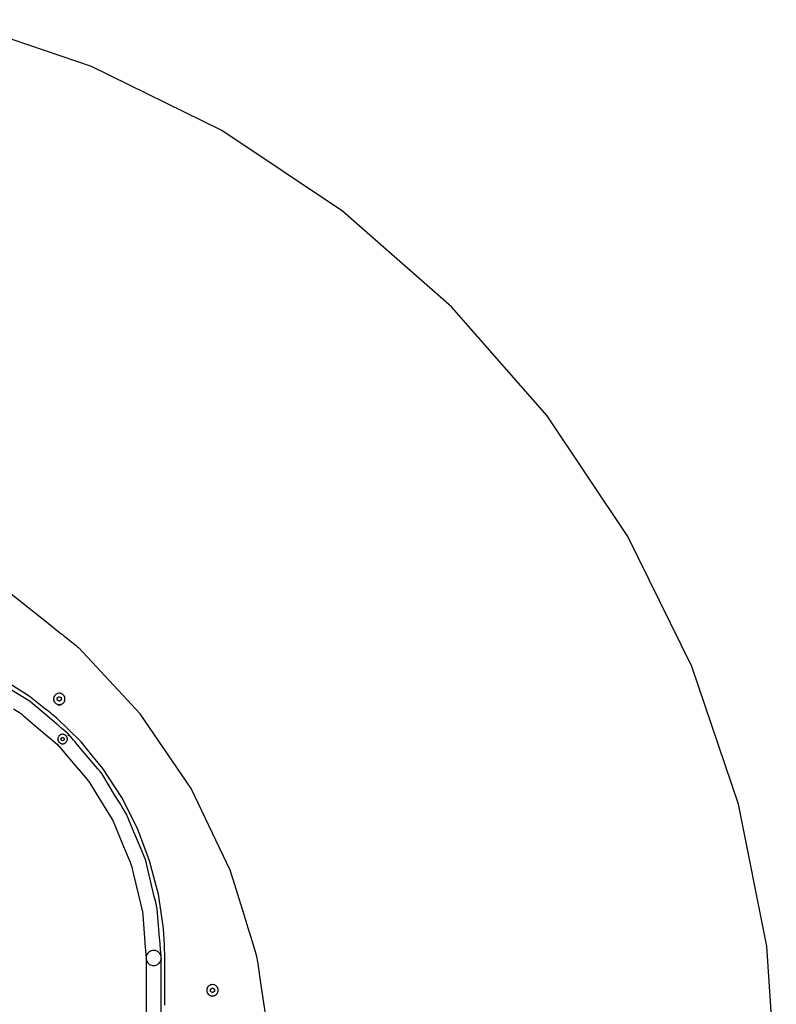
# Model space of a CAD drawing. Extents: x -1073 to 1127, y -1646 to 1793.
# Tile 39 of 39: x 377 to 1127, y 779 to 1756. Entities that reach past the tile are written whole.
import ezdxf

# ---------------------------------------------------------------- set-up
doc = ezdxf.new("R2010")
doc.units = 0
doc.layers.get('0').update_dxf_attribs({"linetype": 'CONTINUOUS'})

msp = doc.modelspace()

# ---------------------------------------------------------------- linework, layer by layer
for p, q in [((448.29, 1709.3), (312.04, 1755.55)), ((577.34, 1645.66), (448.29, 1709.3)), ((696.97, 1565.72), (577.34, 1645.66)), ((805.15, 1470.85), (696.97, 1565.72)), ((900.02, 1362.67), (805.15, 1470.85)), ((979.96, 1243.04), (900.02, 1362.67)), ((1043.6, 1113.99), (979.96, 1243.04)), ((365.33, 1188.78), (400.54, 1160.69)), ((400.54, 1160.69), (401.87, 1159.64)), ((401.87, 1159.64), (416.55, 1147.93)), ((416.55, 1147.93), (417.81, 1146.93)), ((417.81, 1146.93), (419.28, 1145.75)), ((419.28, 1145.75), (420.78, 1144.55)), ((420.78, 1144.55), (422.13, 1143.48)), ((422.13, 1143.48), (433.27, 1134.6)), ((433.27, 1134.6), (434.38, 1133.71)), ((434.38, 1133.71), (435.16, 1133.09)), ((435.16, 1133.09), (435.44, 1132.87)), ((444.36, 1123.26), (435.44, 1132.87)), ((496.43, 1067.13), (444.36, 1123.26)), ((1089.85, 977.74), (1043.6, 1113.99)), ((386.49, 1084.65), (357.52, 1102.88)), ((383.13, 1082.05), (360.74, 1095.77)), ((403.04, 1071.54), (386.49, 1084.65)), ((410.91, 1083.86), (410.66, 1083.13)), ((410.91, 1083.86), (410.75, 1083.2)), ((411.02, 1084.09), (410.91, 1083.86)), ((411.05, 1084.15), (411, 1084.13)), ((411.02, 1084.09), (411, 1084.13)), ((411.24, 1084.53), (411.05, 1084.15)), ((411.28, 1084.62), (411.24, 1084.53)), ((411.32, 1084.69), (411.28, 1084.62)), ((411.36, 1084.77), (411.32, 1084.69)), ((411.49, 1085.04), (411.36, 1084.77)), ((412.34, 1086.05), (411.49, 1085.04)), ((412.41, 1086.11), (412.34, 1086.05)), ((412.62, 1086.27), (412.41, 1086.11)), ((412.9, 1086.48), (412.62, 1086.27)), ((413.07, 1086.6), (412.9, 1086.48)), ((413.39, 1086.84), (413.07, 1086.6)), ((414.07, 1087.14), (413.39, 1086.84)), ((414.32, 1087.25), (414.07, 1087.14)), ((414.6, 1087.37), (414.32, 1087.25)), ((415.89, 1087.6), (414.6, 1087.37)), ((415.04, 1083.54), (415.97, 1084.24)), ((415.99, 1087.6), (415.89, 1087.6)), ((415.97, 1084.24), (416.25, 1084.12)), ((416.06, 1087.59), (415.99, 1087.6)), ((416.25, 1087.58), (416.06, 1087.59)), ((417.21, 1087.53), (416.25, 1087.58)), ((416.25, 1084.12), (416.54, 1083.99)), ((416.54, 1083.99), (417.03, 1083.78)), ((417.92, 1087.32), (417.21, 1087.53)), ((418, 1087.3), (417.92, 1087.32)), ((418.17, 1087.25), (418, 1087.3)), ((418.2, 1087.24), (418.17, 1087.25)), ((418.47, 1087.16), (418.2, 1087.24)), ((419.23, 1086.72), (418.47, 1087.16)), ((419.5, 1086.57), (419.23, 1086.72)), ((419.61, 1086.51), (419.5, 1086.57)), ((419.68, 1086.44), (419.61, 1086.51)), ((419.87, 1086.27), (419.68, 1086.44)), ((420.57, 1085.61), (419.87, 1086.27)), ((420.98, 1084.99), (420.57, 1085.61)), ((421.13, 1084.77), (420.98, 1084.99)), ((421.3, 1084.51), (421.13, 1084.77)), ((421.76, 1083.28), (421.3, 1084.51)), ((387.49, 1079.38), (383.13, 1082.05)), ((388.11, 1078.85), (387.49, 1079.38)), ((408.73, 1061.24), (388.11, 1078.85)), ((410.56, 1080.94), (410.59, 1080.81)), ((410.63, 1082.94), (410.59, 1082.7)), ((410.59, 1080.81), (410.61, 1080.73)), ((410.63, 1082.67), (410.61, 1082.58)), ((410.61, 1082.58), (410.62, 1081.26)), ((410.61, 1080.73), (410.75, 1080.14)), ((410.62, 1081.26), (410.69, 1080.97)), ((410.64, 1083.01), (410.63, 1082.94)), ((410.69, 1082.92), (410.63, 1082.67)), ((410.66, 1083.13), (410.64, 1083.01)), ((410.7, 1082.98), (410.69, 1082.92)), ((410.69, 1080.97), (410.72, 1080.83)), ((410.73, 1083.11), (410.7, 1082.98)), ((410.72, 1080.83), (410.75, 1080.7)), ((410.75, 1083.2), (410.73, 1083.11)), ((410.75, 1080.7), (410.85, 1080.28)), ((410.75, 1080.14), (410.76, 1080.06)), ((410.76, 1080.06), (410.78, 1079.99)), ((410.78, 1079.99), (411.13, 1079.18)), ((410.85, 1080.28), (410.87, 1080.22)), ((410.87, 1080.22), (410.88, 1080.15)), ((410.88, 1080.15), (410.9, 1080.08)), ((410.9, 1080.08), (410.93, 1079.97)), ((410.93, 1079.97), (411.25, 1079.34)), ((411.13, 1079.18), (411.2, 1079.01)), ((411.2, 1079.01), (411.3, 1078.87)), ((411.25, 1079.34), (411.31, 1079.22)), ((411.31, 1079.22), (411.36, 1079.12)), ((411.36, 1079.12), (411.42, 1079.02)), ((411.42, 1079.02), (411.48, 1078.9)), ((411.48, 1078.9), (411.52, 1078.81)), ((411.52, 1078.81), (412.37, 1077.8)), ((412.37, 1077.8), (412.62, 1077.62)), ((412.47, 1077.45), (412.54, 1077.38)), ((412.54, 1077.38), (412.6, 1077.34)), ((412.62, 1077.62), (412.68, 1077.57)), ((412.68, 1077.57), (412.75, 1077.52)), ((412.75, 1077.52), (412.83, 1077.46)), ((412.83, 1077.46), (413.43, 1077.02)), ((413.43, 1077.02), (414.32, 1076.65)), ((414.12, 1082.85), (414.23, 1082.94)), ((414.15, 1082.59), (414.12, 1082.85)), ((414.16, 1082.53), (414.15, 1082.59)), ((414.21, 1082.14), (414.16, 1082.53)), ((414.26, 1081.7), (414.21, 1082.14)), ((414.23, 1082.94), (414.27, 1082.91)), ((414.23, 1076.41), (414.38, 1076.34)), ((414.4, 1080.56), (414.26, 1081.7)), ((414.27, 1082.91), (414.79, 1083.35)), ((414.32, 1076.65), (414.39, 1076.61)), ((414.38, 1076.34), (414.62, 1076.28)), ((414.39, 1076.61), (414.45, 1076.59)), ((415.01, 1080.3), (414.4, 1080.56)), ((414.45, 1076.59), (414.55, 1076.54)), ((414.55, 1076.54), (414.64, 1076.51)), ((414.62, 1076.28), (415, 1076.19)), ((414.64, 1076.51), (414.77, 1076.48)), ((414.77, 1076.48), (414.85, 1076.47)), ((414.79, 1083.35), (414.87, 1083.36)), ((414.85, 1076.47), (415.32, 1076.39)), ((414.87, 1083.36), (414.89, 1083.38)), ((414.89, 1083.38), (415.04, 1083.54)), ((415, 1076.19), (415.41, 1076.09)), ((415.17, 1080.23), (415.01, 1080.3)), ((415.25, 1080.24), (415.17, 1080.23)), ((415.46, 1080.11), (415.25, 1080.24)), ((415.32, 1076.39), (415.4, 1076.38)), ((415.4, 1076.38), (415.73, 1076.32)), ((415.41, 1076.09), (416.25, 1076.04)), ((416.52, 1079.65), (415.46, 1080.11)), ((415.73, 1076.32), (415.94, 1076.28)), ((415.94, 1076.28), (416.25, 1076.3)), ((416.25, 1076.3), (416.44, 1076.31)), ((416.25, 1076.04), (416.4, 1076.03)), ((416.4, 1076.03), (416.47, 1076.03)), ((416.44, 1076.31), (416.5, 1076.29)), ((416.47, 1076.03), (416.62, 1076.05)), ((416.5, 1076.29), (416.78, 1076.34)), ((416.83, 1079.88), (416.52, 1079.65)), ((416.62, 1076.05), (417.52, 1076.17)), ((416.78, 1076.34), (417.24, 1076.36)), ((416.91, 1079.94), (416.83, 1079.88)), ((417.45, 1080.35), (416.91, 1079.94)), ((417.03, 1083.78), (418.09, 1083.33)), ((417.24, 1076.36), (417.47, 1076.43)), ((418.37, 1081.04), (417.45, 1080.35)), ((417.47, 1076.43), (417.69, 1076.5)), ((417.52, 1076.17), (418.26, 1076.41)), ((417.69, 1076.5), (418.17, 1076.65)), ((418.09, 1083.33), (418.13, 1083.02)), ((418.13, 1083.02), (418.14, 1082.96)), ((418.14, 1082.96), (418.15, 1082.87)), ((418.15, 1082.87), (418.23, 1082.19)), ((418.17, 1076.65), (418.42, 1076.72)), ((418.23, 1082.19), (418.37, 1081.04)), ((418.26, 1076.41), (418.41, 1076.46)), ((418.42, 1076.72), (418.51, 1076.75)), ((418.51, 1076.75), (419.65, 1077.41)), ((419.65, 1077.41), (419.87, 1077.62)), ((419.87, 1077.62), (420.07, 1077.81)), ((420.07, 1077.81), (420.6, 1078.32)), ((420.6, 1078.32), (421.13, 1079.12)), ((421.13, 1079.12), (421.27, 1079.34)), ((421.27, 1079.34), (421.28, 1079.36)), ((421.28, 1079.36), (421.32, 1079.42)), ((421.28, 1079.04), (421.37, 1079.21)), ((421.32, 1079.42), (421.38, 1079.58)), ((421.37, 1079.21), (421.49, 1079.42)), ((421.38, 1079.58), (421.47, 1079.82)), ((421.47, 1079.82), (421.58, 1080.13)), ((421.49, 1079.42), (421.62, 1079.8)), ((421.58, 1080.13), (421.66, 1080.37)), ((421.62, 1079.8), (421.67, 1079.94)), ((421.66, 1080.37), (421.73, 1080.55)), ((421.67, 1079.94), (421.83, 1080.42)), ((421.73, 1080.55), (421.77, 1080.66)), ((421.77, 1083.18), (421.76, 1083.28)), ((421.8, 1082.92), (421.77, 1083.18)), ((421.77, 1080.66), (421.8, 1080.95)), ((421.85, 1082.93), (421.8, 1083.17)), ((421.91, 1081.97), (421.8, 1082.92)), ((421.8, 1080.95), (421.83, 1081.23)), ((421.83, 1081.23), (421.91, 1081.97)), ((421.83, 1080.42), (421.91, 1080.95)), ((370.8, 1072.06), (377.64, 1067.87)), ((377.64, 1067.87), (378.67, 1067.24)), ((378.67, 1067.24), (380.14, 1065.99)), ((380.14, 1065.99), (394.09, 1054.07)), ((404.42, 1070.45), (403.04, 1071.54)), ((404.46, 1070.42), (404.42, 1070.45)), ((406.06, 1069.15), (404.46, 1070.42)), ((406.1, 1069.12), (406.06, 1069.15)), ((407.73, 1067.83), (406.1, 1069.12)), ((407.77, 1067.8), (407.73, 1067.83)), ((409.21, 1066.65), (407.77, 1067.8)), ((409.25, 1066.62), (409.21, 1066.65)), ((413.38, 1063.35), (409.25, 1066.62)), ((546.95, 993.04), (496.43, 1067.13)), ((414.24, 1056.52), (408.73, 1061.24)), ((437.81, 1039.3), (413.38, 1063.35)), ((414.51, 1056.3), (414.24, 1056.52)), ((415.02, 1055.87), (414.51, 1056.3)), ((415.79, 1055.2), (415.02, 1055.87)), ((416.8, 1054.34), (415.79, 1055.2)), ((394.09, 1054.07), (414.47, 1036.67)), ((415.82, 1045.12), (415.38, 1044.45)), ((415.89, 1045.19), (415.82, 1045.12)), ((415.96, 1045.27), (415.89, 1045.19)), ((416.37, 1045.71), (415.96, 1045.27)), ((417, 1046.19), (416.37, 1045.71)), ((417.87, 1053.43), (416.8, 1054.34)), ((417.06, 1046.22), (417, 1046.19)), ((417.11, 1046.25), (417.06, 1046.22)), ((417.15, 1046.27), (417.11, 1046.25)), ((417.24, 1046.32), (417.15, 1046.27)), ((417.71, 1046.56), (417.24, 1046.32)), ((418.47, 1046.81), (417.71, 1046.56)), ((418.72, 1052.7), (417.87, 1053.43)), ((418.6, 1046.82), (418.47, 1046.81)), ((418.7, 1046.84), (418.6, 1046.82)), ((418.81, 1046.85), (418.7, 1046.84)), ((425.07, 1047.28), (418.72, 1052.7)), ((419.27, 1046.92), (418.81, 1046.85)), ((420.06, 1046.9), (419.27, 1046.92)), ((420.25, 1046.86), (420.06, 1046.9)), ((420.34, 1046.84), (420.25, 1046.86)), ((420.46, 1046.82), (420.34, 1046.84)), ((420.85, 1046.74), (420.46, 1046.82)), ((421.59, 1046.45), (420.85, 1046.74)), ((421.82, 1046.32), (421.59, 1046.45)), ((421.91, 1046.26), (421.82, 1046.32)), ((421.91, 1046.26), (422, 1046.21)), ((422.28, 1046.04), (422, 1046.21)), ((422.89, 1045.52), (422.28, 1046.04)), ((423.1, 1045.27), (422.89, 1045.52)), ((423.16, 1045.2), (423.1, 1045.27)), ((423.26, 1045.07), (423.16, 1045.2)), ((423.35, 1044.97), (423.26, 1045.07)), ((423.4, 1044.91), (423.35, 1044.97)), ((423.45, 1044.81), (423.4, 1044.91)), ((423.49, 1044.75), (423.45, 1044.81)), ((424.76, 1045.66), (424.94, 1045.36)), ((429, 1042.68), (425.07, 1047.28)), ((414.47, 1036.67), (416.29, 1034.54)), ((414.83, 1042.32), (414.82, 1042.22)), ((414.82, 1042.22), (414.82, 1042.16)), ((414.82, 1042.16), (414.82, 1042.11)), ((414.82, 1042.11), (414.86, 1041.66)), ((414.87, 1042.94), (414.83, 1042.32)), ((414.88, 1041.54), (414.86, 1041.66)), ((415.06, 1043.72), (414.87, 1042.94)), ((414.88, 1041.54), (414.9, 1041.35)), ((414.9, 1041.35), (415.05, 1040.8)), ((415.05, 1040.8), (415.07, 1040.71)), ((415.08, 1043.75), (415.06, 1043.72)), ((415.07, 1040.71), (415.08, 1040.68)), ((415.12, 1043.84), (415.08, 1043.75)), ((415.08, 1040.68), (415.11, 1040.58)), ((415.11, 1040.58), (415.15, 1040.48)), ((415.16, 1043.94), (415.12, 1043.84)), ((415.15, 1040.48), (415.45, 1039.85)), ((415.38, 1044.45), (415.16, 1043.94)), ((415.45, 1039.85), (415.9, 1039.21)), ((415.9, 1039.21), (415.92, 1039.19)), ((415.92, 1039.19), (415.95, 1039.15)), ((415.95, 1039.15), (416.47, 1038.63)), ((416.47, 1038.63), (417.07, 1038.2)), ((417.07, 1038.2), (417.12, 1038.16)), ((417.15, 1038.14), (417.12, 1038.16)), ((417.15, 1038.14), (417.19, 1038.13)), ((417.19, 1038.13), (417.26, 1038.09)), ((417.26, 1038.09), (417.5, 1037.97)), ((417.5, 1037.97), (417.83, 1037.81)), ((417.83, 1042.55), (417.93, 1042.66)), ((417.86, 1042.48), (417.83, 1042.55)), ((417.83, 1037.81), (417.92, 1037.79)), ((417.91, 1042.39), (417.86, 1042.48)), ((417.91, 1042.34), (417.91, 1042.39)), ((418.01, 1042.02), (417.91, 1042.34)), ((417.92, 1037.79), (418, 1037.76)), ((417.93, 1042.66), (418.2, 1042.97)), ((418.02, 1037.71), (418, 1037.76)), ((418.11, 1041.73), (418.01, 1042.02)), ((418.07, 1037.74), (418.02, 1037.71)), ((418.07, 1037.74), (418.2, 1037.71)), ((418.23, 1041.49), (418.11, 1041.73)), ((418.2, 1042.97), (418.34, 1043.1)), ((418.2, 1037.71), (418.6, 1037.59)), ((418.28, 1041.38), (418.23, 1041.49)), ((418.31, 1041.35), (418.28, 1041.38)), ((418.28, 1041.22), (418.3, 1041.3)), ((418.3, 1041.18), (418.28, 1041.22)), ((418.3, 1041.3), (418.31, 1041.35)), ((418.39, 1040.91), (418.3, 1041.18)), ((418.34, 1043.1), (418.41, 1043.2)), ((419.16, 1040.76), (418.39, 1040.91)), ((418.41, 1043.2), (418.7, 1043.46)), ((418.6, 1037.59), (418.7, 1037.58)), ((418.7, 1043.46), (418.74, 1043.52)), ((418.7, 1037.58), (418.74, 1037.57)), ((418.71, 1043.55), (418.76, 1043.61)), ((418.74, 1043.52), (418.71, 1043.55)), ((418.74, 1037.57), (418.81, 1037.57)), ((418.76, 1043.61), (418.84, 1043.66)), ((418.81, 1037.57), (419.4, 1037.5)), ((418.84, 1043.7), (418.98, 1043.85)), ((418.84, 1043.66), (418.84, 1043.7)), ((418.98, 1043.85), (419.83, 1043.68)), ((419.24, 1040.74), (419.16, 1040.76)), ((420.08, 1040.57), (419.24, 1040.74)), ((419.4, 1037.5), (420.2, 1037.54)), ((419.83, 1043.68), (420.2, 1043.56)), ((420.22, 1040.72), (420.08, 1040.57)), ((420.2, 1043.56), (420.34, 1043.54)), ((420.2, 1037.54), (420.26, 1037.56)), ((420.3, 1040.81), (420.22, 1040.78)), ((420.22, 1040.78), (420.22, 1040.72)), ((420.26, 1037.56), (420.36, 1037.58)), ((420.37, 1040.89), (420.3, 1040.81)), ((420.34, 1043.54), (420.43, 1043.53)), ((420.36, 1037.58), (420.42, 1037.6)), ((420.66, 1041.22), (420.37, 1040.89)), ((420.42, 1037.6), (420.46, 1037.61)), ((420.43, 1043.53), (420.68, 1043.51)), ((420.46, 1037.61), (420.79, 1037.68)), ((420.72, 1041.32), (420.66, 1041.22)), ((420.79, 1043.16), (420.68, 1043.51)), ((420.86, 1041.45), (420.72, 1041.32)), ((420.76, 1043.12), (420.79, 1043.16)), ((420.76, 1043.12), (420.78, 1043.04)), ((420.78, 1043.04), (420.84, 1043.02)), ((420.79, 1037.68), (420.9, 1037.71)), ((420.84, 1043.02), (420.83, 1042.93)), ((420.83, 1042.93), (420.95, 1042.69)), ((420.93, 1041.53), (420.86, 1041.45)), ((420.9, 1037.71), (420.97, 1037.72)), ((421.13, 1041.76), (420.93, 1041.53)), ((420.95, 1042.69), (421.05, 1042.4)), ((420.97, 1037.72), (421.11, 1037.78)), ((421.05, 1042.4), (421.03, 1042.31)), ((421.03, 1042.31), (421.16, 1042.09)), ((421.11, 1037.78), (421.17, 1037.81)), ((421.13, 1041.76), (421.23, 1041.87)), ((421.16, 1042.09), (421.15, 1042.04)), ((421.15, 1042.04), (421.23, 1041.87)), ((421.17, 1037.81), (421.23, 1037.83)), ((421.23, 1037.83), (421.41, 1037.9)), ((421.41, 1037.9), (421.52, 1037.95)), ((421.52, 1037.95), (421.63, 1038)), ((421.63, 1038), (421.71, 1038.04)), ((421.71, 1038.04), (421.82, 1038.1)), ((421.82, 1038.1), (421.91, 1038.16)), ((421.91, 1038.16), (421.99, 1038.21)), ((421.99, 1038.21), (422.39, 1038.46)), ((422.39, 1038.46), (422.98, 1039)), ((422.98, 1039), (423.1, 1039.15)), ((423.1, 1039.15), (423.17, 1039.24)), ((423.17, 1039.24), (423.47, 1039.63)), ((423.47, 1039.63), (423.85, 1040.33)), ((423.59, 1044.58), (423.49, 1044.75)), ((423.64, 1044.49), (423.59, 1044.58)), ((423.68, 1044.43), (423.64, 1044.49)), ((423.8, 1044.21), (423.68, 1044.43)), ((423.9, 1043.95), (423.8, 1044.21)), ((423.85, 1040.33), (423.91, 1040.48)), ((423.94, 1043.84), (423.9, 1043.95)), ((423.91, 1040.48), (423.94, 1040.58)), ((423.97, 1043.74), (423.94, 1043.84)), ((423.94, 1040.58), (423.97, 1040.68)), ((424.08, 1043.46), (423.97, 1043.74)), ((423.97, 1040.68), (424.11, 1041.09)), ((424.22, 1042.68), (424.08, 1043.46)), ((424.11, 1041.09), (424.23, 1041.88)), ((424.23, 1042.32), (424.22, 1042.68)), ((424.23, 1042.21), (424.23, 1042.32)), ((424.25, 1042.11), (424.23, 1042.21)), ((424.23, 1041.88), (424.25, 1042.11)), ((429.52, 1042.07), (429, 1042.68)), ((430.26, 1041.2), (429.52, 1042.07)), ((431, 1040.34), (430.26, 1041.2)), ((431.58, 1039.65), (431, 1040.34)), ((437.44, 1032.79), (431.58, 1039.65)), ((447.16, 1027.87), (437.81, 1039.3)), ((416.29, 1034.54), (416.33, 1034.49)), ((416.33, 1034.49), (435.43, 1012.13)), ((454.54, 1012.77), (437.44, 1032.79)), ((459.48, 1012.81), (447.16, 1027.87)), ((435.43, 1012.13), (435.54, 1012)), ((435.54, 1012), (443.67, 1002.48)), ((457.18, 1009.69), (454.54, 1012.77)), ((458.29, 1007.87), (457.18, 1009.69)), ((472.16, 985.23), (458.29, 1007.87)), ((478.19, 984.11), (459.48, 1012.81)), ((443.67, 1002.48), (445.04, 1000.87)), ((445.04, 1000.87), (446.17, 999.03)), ((446.17, 999.03), (452.79, 988.23)), ((452.79, 988.23), (452.87, 988.09)), ((452.87, 988.09), (468.31, 962.9)), ((585.86, 912.24), (546.95, 993.04)), ((475.92, 979.1), (472.16, 985.23)), ((478.76, 974.47), (475.92, 979.1)), ((486.74, 967.27), (478.19, 984.11)), ((1117.93, 836.62), (1089.85, 977.74)), ((483, 967.54), (478.76, 974.47)), ((490.61, 949.17), (483, 967.54)), ((486.83, 967.1), (486.74, 967.27)), ((493.75, 953.47), (486.83, 967.1)), ((468.31, 962.9), (468.34, 962.85)), ((468.34, 962.85), (469.64, 960.73)), ((469.64, 960.73), (480.01, 935.7)), ((493.05, 943.29), (490.61, 949.17)), ((505.88, 921.41), (493.75, 953.47)), ((501.92, 921.88), (493.05, 943.29)), ((480.01, 935.7), (480.07, 935.55)), ((480.07, 935.55), (486.48, 920.09)), ((486.48, 920.09), (487.65, 917.24)), ((502.71, 918.6), (501.92, 921.88)), ((504.13, 912.65), (502.71, 918.6)), ((511.05, 901.5), (505.88, 921.41)), ((487.65, 917.24), (488.13, 915.25)), ((488.13, 915.25), (489.92, 907.81)), ((510.5, 886.12), (504.13, 912.65)), ((587.79, 905.98), (585.86, 912.24)), ((489.92, 907.81), (489.94, 907.7)), ((489.94, 907.7), (496.83, 879.03)), ((514.49, 888.26), (511.05, 901.5)), ((588.72, 902.98), (587.79, 905.98)), ((597.88, 873.27), (588.72, 902.98)), ((496.83, 879.03), (496.85, 878.95)), ((496.85, 878.95), (498.17, 873.44)), ((511.85, 880.52), (510.5, 886.12)), ((513.46, 873.81), (511.85, 880.52)), ((519.48, 854.32), (514.49, 888.26)), ((498.17, 873.44), (498.64, 871.47)), ((498.64, 871.47), (498.95, 867.52)), ((515.08, 853.18), (513.46, 873.81)), ((598.54, 871.13), (597.88, 873.27)), ((604.67, 851.25), (598.54, 871.13)), ((498.95, 867.52), (500.36, 849.66)), ((500.36, 849.66), (500.38, 849.4)), ((515.76, 844.56), (515.08, 853.18)), ((520.57, 838.14), (519.48, 854.32)), ((605.16, 849.68), (604.67, 851.25)), ((609.85, 834.48), (605.16, 849.68)), ((500.38, 849.4), (501.44, 835.89)), ((515.87, 843.18), (515.76, 844.56)), ((516.58, 834.15), (515.87, 843.18)), ((501.44, 835.89), (502.3, 825.04)), ((504.77, 830.56), (503.98, 829.72)), ((505.67, 831.27), (504.77, 830.56)), ((506.67, 831.83), (505.67, 831.27)), ((506.83, 831.9), (506.67, 831.83)), ((507.48, 832.14), (506.83, 831.9)), ((507.74, 832.24), (507.48, 832.14)), ((508.87, 832.47), (507.74, 832.24)), ((509.14, 832.49), (508.87, 832.47)), ((509.84, 832.53), (509.14, 832.49)), ((510.01, 832.53), (509.84, 832.53)), ((510.61, 832.47), (510.01, 832.53)), ((511.16, 832.42), (510.61, 832.47)), ((511.35, 832.37), (511.16, 832.42)), ((511.95, 832.21), (511.35, 832.37)), ((512.27, 832.13), (511.95, 832.21)), ((513.32, 831.68), (512.27, 832.13)), ((514.3, 831.07), (513.32, 831.68)), ((515.16, 830.32), (514.3, 831.07)), ((515.91, 829.44), (515.16, 830.32)), ((516.65, 833.31), (516.58, 834.15)), ((516.73, 832.27), (516.65, 833.31)), ((516.81, 831.26), (516.73, 832.27)), ((517.18, 826.48), (516.81, 831.26)), ((520.83, 825.04), (520.57, 838.14)), ((612.29, 826.55), (609.85, 834.48)), ((1127.34, 693.04), (1117.93, 836.62)), ((502.35, 825.5), (502.3, 825.04)), ((502.3, 825.04), (502.3, 825)), ((502.34, 824.54), (502.3, 825)), ((502.34, 824.54), (502.37, 824.35)), ((502.37, 824.35), (502.34, 561.54)), ((502.51, 826.64), (502.35, 825.5)), ((502.37, 824.35), (502.56, 823.22)), ((502.84, 827.74), (502.51, 826.64)), ((502.56, 823.22), (502.92, 822.13)), ((503.33, 828.77), (502.84, 827.74)), ((502.92, 822.13), (503.45, 821.11)), ((503.98, 829.72), (503.33, 828.77)), ((503.45, 821.11), (504.12, 820.18)), ((515.32, 819.91), (516.03, 820.81)), ((516.51, 828.46), (515.91, 829.44)), ((516.61, 821.81), (516.03, 820.81)), ((516.95, 827.4), (516.51, 828.46)), ((517.02, 822.88), (516.61, 821.81)), ((517.18, 826.48), (516.95, 827.4)), ((517.02, 822.88), (517.26, 824)), ((517.23, 826.29), (517.18, 826.48)), ((517.31, 825.38), (517.23, 826.29)), ((517.26, 824), (517.3, 824.55)), ((517.3, 824.55), (517.32, 824.69)), ((517.34, 825.15), (517.31, 825.38)), ((517.31, 824.81), (517.32, 824.95)), ((517.32, 824.69), (517.31, 824.81)), ((517.34, 824.11), (517.31, 823.75)), ((517.34, 771.53), (517.31, 823.75)), ((517.32, 824.95), (517.34, 825.15)), ((517.34, 824.54), (517.32, 824.69)), ((517.34, 824.54), (517.34, 824.11)), ((520.83, 808.95), (520.83, 825.04)), ((613.11, 821.13), (612.29, 826.55)), ((613.33, 819.69), (613.11, 821.13)), ((504.12, 820.18), (504.93, 819.37)), ((504.93, 819.37), (505.85, 818.68)), ((505.85, 818.68), (506.87, 818.15)), ((506.87, 818.15), (507.95, 817.78)), ((507.95, 817.78), (508.53, 817.67)), ((508.53, 817.67), (508.6, 817.66)), ((508.6, 817.66), (509.08, 817.57)), ((509.08, 817.57), (509.38, 817.57)), ((509.38, 817.57), (509.46, 817.57)), ((509.46, 817.57), (510.23, 817.55)), ((510.23, 817.55), (510.29, 817.55)), ((510.29, 817.55), (511.07, 817.66)), ((511.07, 817.66), (511.14, 817.67)), ((511.14, 817.67), (511.37, 817.7)), ((511.37, 817.7), (512.47, 818.02)), ((512.47, 818.02), (513.51, 818.5)), ((513.51, 818.5), (514.47, 819.14)), ((514.47, 819.14), (515.32, 819.91)), ((615.2, 807.29), (613.33, 819.69)), ((520.83, 806.98), (520.83, 808.95)), ((520.83, 806.8), (520.83, 806.98)), ((520.83, 804.92), (520.83, 806.8)), ((520.83, 778.24), (520.83, 804.92)), ((616.94, 795.74), (615.2, 807.29)), ((562.51, 794.07), (562.49, 793.81)), ((562.58, 793.75), (562.5, 792.86)), ((562.5, 792.86), (562.58, 792.05)), ((562.58, 794.31), (562.51, 794.07)), ((562.51, 792.04), (562.52, 791.96)), ((562.52, 791.96), (562.54, 791.89)), ((562.54, 791.89), (562.56, 791.82)), ((562.75, 794.9), (562.58, 794.31)), ((562.6, 794.02), (562.58, 793.75)), ((562.58, 792.05), (562.64, 791.96)), ((562.61, 794.13), (562.6, 794.06)), ((562.6, 794.06), (562.6, 794.02)), ((562.65, 794.29), (562.61, 794.18)), ((562.61, 794.18), (562.61, 794.13)), ((562.62, 792.06), (562.64, 791.96)), ((562.64, 791.96), (562.64, 791.93)), ((562.64, 791.93), (562.66, 791.8)), ((562.81, 794.77), (562.65, 794.29)), ((562.66, 791.8), (562.69, 791.56)), ((562.69, 791.56), (563.18, 790.34)), ((562.8, 795.1), (562.75, 794.9)), ((562.98, 795.45), (562.8, 795.1)), ((562.87, 794.94), (562.81, 794.77)), ((562.91, 795.07), (562.87, 794.94)), ((562.92, 795.12), (562.91, 795.07)), ((563.03, 795.43), (562.92, 795.12)), ((563.1, 795.7), (562.98, 795.45)), ((563.15, 795.63), (563.03, 795.43)), ((563.29, 795.85), (563.15, 795.63)), ((563.27, 796.05), (563.2, 795.91)), ((563.46, 796.3), (563.27, 796.05)), ((563.31, 795.89), (563.29, 795.85)), ((563.38, 796.01), (563.31, 795.89)), ((563.51, 796.2), (563.38, 796.01)), ((563.91, 796.9), (563.46, 796.3)), ((563.72, 796.55), (563.51, 796.2)), ((563.92, 796.76), (563.72, 796.55)), ((564.32, 797.27), (563.91, 796.9)), ((563.97, 796.8), (563.92, 796.76)), ((564.02, 796.85), (563.97, 796.8)), ((564.35, 797.18), (564.02, 796.85)), ((564.49, 797.43), (564.32, 797.27)), ((564.53, 797.37), (564.35, 797.18)), ((564.65, 797.48), (564.53, 797.37)), ((565.77, 798.17), (564.65, 797.48)), ((565.99, 798.25), (565.77, 798.17)), ((566.17, 798.31), (565.99, 798.25)), ((566.13, 798.38), (566, 798.33)), ((566.21, 798.42), (566.13, 798.38)), ((566.14, 794.13), (566.2, 794.17)), ((566.14, 793.86), (566.14, 794.13)), ((566.14, 793.81), (566.14, 793.86)), ((566.16, 793.39), (566.14, 793.81)), ((566.17, 792.98), (566.16, 793.39)), ((566.24, 798.33), (566.17, 798.31)), ((566.21, 791.82), (566.17, 792.98)), ((566.2, 794.17), (566.84, 794.57)), ((566.86, 791.47), (566.21, 791.82)), ((567.02, 798.59), (566.24, 798.33)), ((566.84, 794.57), (566.87, 794.58)), ((566.94, 791.43), (566.86, 791.47)), ((566.87, 794.58), (566.93, 794.57)), ((566.93, 794.57), (567.12, 794.74)), ((567.03, 791.43), (566.94, 791.43)), ((567.9, 798.67), (567.02, 798.59)), ((567.22, 791.27), (567.03, 791.43)), ((567.12, 794.74), (568.1, 795.34)), ((568.24, 790.73), (567.22, 791.27)), ((568.17, 798.69), (567.9, 798.67)), ((568.17, 798.76), (567.94, 798.76)), ((568.1, 795.34), (568.17, 795.28)), ((568.33, 798.7), (568.17, 798.69)), ((568.17, 795.28), (568.44, 795.16)), ((568.57, 790.93), (568.24, 790.73)), ((569.63, 798.52), (568.33, 798.7)), ((568.44, 795.16), (568.65, 795.05)), ((568.87, 791.12), (568.57, 790.93)), ((568.65, 795.05), (568.86, 794.94)), ((568.86, 794.94), (569.12, 794.8)), ((569.22, 791.34), (568.87, 791.12)), ((569.12, 794.8), (570.13, 794.25)), ((570.2, 791.94), (569.22, 791.34)), ((569.85, 798.43), (569.63, 798.52)), ((569.98, 798.37), (569.85, 798.43)), ((570, 798.47), (569.92, 798.5)), ((570.1, 798.33), (569.98, 798.37)), ((570.13, 798.42), (570, 798.47)), ((570.85, 798.03), (570.1, 798.33)), ((570.13, 794.25), (570.14, 794.17)), ((570.14, 794.17), (570.14, 793.93)), ((570.14, 793.93), (570.14, 793.88)), ((570.14, 793.88), (570.16, 793.39)), ((570.16, 793.39), (570.17, 793.1)), ((570.17, 793.1), (570.2, 791.94)), ((571.58, 797.52), (570.85, 798.03)), ((571.63, 797.49), (571.58, 797.52)), ((571.8, 797.37), (571.63, 797.49)), ((571.85, 797.43), (571.69, 797.58)), ((571.93, 797.28), (571.8, 797.37)), ((572.25, 797.07), (571.85, 797.43)), ((572.17, 797.01), (571.93, 797.28)), ((572.37, 796.79), (572.17, 797.01)), ((572.41, 796.92), (572.25, 797.07)), ((572.77, 796.33), (572.37, 796.79)), ((572.8, 796.41), (572.41, 796.92)), ((572.81, 796.29), (572.77, 796.33)), ((572.91, 796.25), (572.8, 796.41)), ((572.87, 796.18), (572.81, 796.29)), ((572.91, 796.11), (572.87, 796.18)), ((572.98, 796.16), (572.91, 796.25)), ((572.92, 796.08), (572.91, 796.11)), ((572.97, 795.99), (572.92, 796.08)), ((573.05, 795.85), (572.97, 795.99)), ((573.05, 796.08), (572.98, 796.16)), ((573.14, 795.9), (573.05, 796.08)), ((573.44, 795.14), (573.05, 795.85)), ((573.18, 790.45), (573.55, 791.26)), ((573.67, 794.28), (573.44, 795.14)), ((573.55, 791.26), (573.72, 792.06)), ((573.7, 794.17), (573.67, 794.28)), ((573.7, 794.14), (573.7, 794.17)), ((573.74, 794.02), (573.7, 794.14)), ((573.72, 792.06), (573.73, 792.12)), ((573.73, 792.12), (573.75, 792.22)), ((573.78, 793.87), (573.74, 794.02)), ((573.75, 792.22), (573.77, 792.31)), ((573.77, 792.31), (573.82, 792.55)), ((573.82, 792.55), (573.78, 793.87)), ((573.82, 794.11), (573.79, 794.25)), ((573.82, 794.03), (573.82, 794.11)), ((573.83, 792.04), (573.85, 792.23)), ((573.85, 792.23), (573.85, 792.27)), ((625.66, 737.87), (616.94, 795.74)), ((563.18, 790.34), (563.27, 790.21)), ((563.2, 790.17), (563.24, 790.08)), ((563.24, 790.08), (563.29, 789.99)), ((563.36, 790.08), (563.27, 790.21)), ((563.29, 789.99), (563.31, 789.97)), ((563.31, 789.97), (563.84, 789.28)), ((563.36, 790.08), (563.41, 790.01)), ((563.41, 790.01), (563.43, 789.99)), ((563.43, 789.99), (563.84, 789.41)), ((563.84, 789.41), (563.96, 789.25)), ((563.84, 789.28), (563.93, 789.15)), ((563.93, 789.15), (564.49, 788.65)), ((563.96, 789.25), (564.04, 789.18)), ((564.04, 789.18), (564.55, 788.72)), ((564.49, 788.65), (564.65, 788.5)), ((564.55, 788.72), (564.71, 788.58)), ((564.71, 788.58), (564.74, 788.55)), ((564.74, 788.55), (564.92, 788.39)), ((564.92, 788.39), (566.08, 787.76)), ((566.08, 787.76), (566.24, 787.72)), ((566.21, 787.66), (566.42, 787.57)), ((566.24, 787.72), (566.45, 787.67)), ((566.45, 787.67), (566.49, 787.65)), ((566.49, 787.65), (567.35, 787.43)), ((567.35, 787.43), (568.17, 787.4)), ((568.17, 787.4), (568.43, 787.4)), ((568.17, 787.31), (568.4, 787.31)), ((568.43, 787.4), (568.67, 787.39)), ((568.67, 787.39), (569.96, 787.66)), ((569.96, 787.66), (570.1, 787.72)), ((570.1, 787.72), (570.16, 787.75)), ((570.13, 787.65), (570.22, 787.69)), ((570.16, 787.75), (570.34, 787.84)), ((570.22, 787.69), (570.34, 787.74)), ((570.34, 787.84), (571.15, 788.21)), ((571.15, 788.21), (571.79, 788.72)), ((571.79, 788.72), (571.98, 788.87)), ((571.85, 788.65), (572.02, 788.8)), ((571.98, 788.87), (572.18, 789.03)), ((572.18, 789.03), (573, 790.07)), ((573, 790.07), (573.07, 790.21)), ((573.07, 790.21), (573.09, 790.26)), ((573.09, 790.26), (573.18, 790.45)), ((573.14, 790.17), (573.24, 790.37))]:
    msp.add_line(p, q)

doc.saveas('drawing.dxf')
